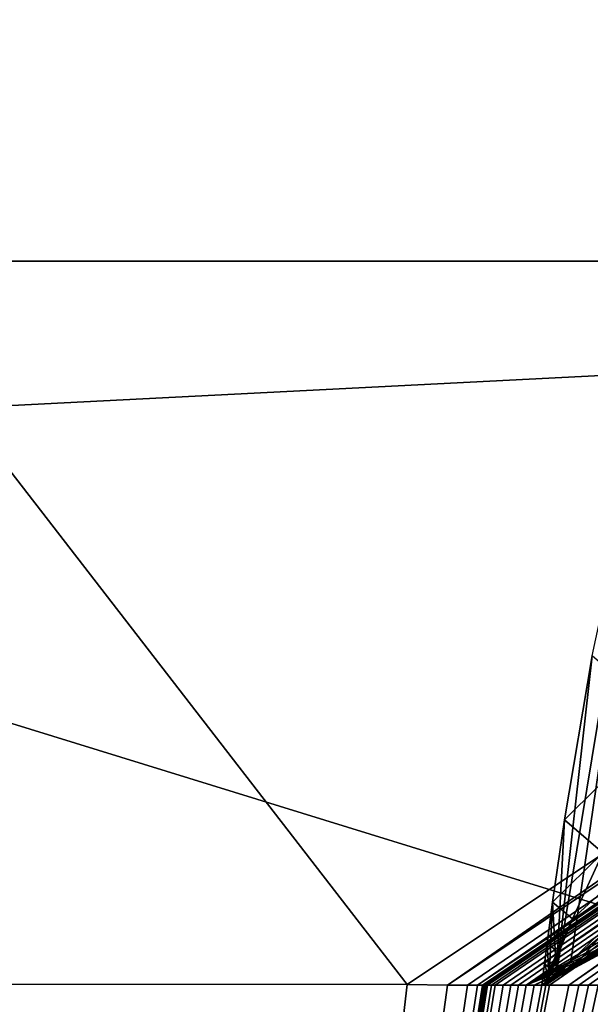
# Model space of a CAD drawing. Header units: metres. Extents: x 0 to 903, y -903 to 0.
# Tile 34 of 253: x 56.34 to 59.4, y -248.29 to -243.01. Entities that reach past the tile are written whole.
import ezdxf

# ---------------------------------------------------------------- set-up
doc = ezdxf.new("R2010")
doc.units = ezdxf.units.M

msp = doc.modelspace()

# ---------------------------------------------------------------- linework, layer by layer
at = {"layer": 'top'}
for points in [[(56.582916, -260.638489, 886.756042), (66.105843, -238.295258, 841.579407), (68.198532, -236.636642, 887.077698)], [(57.706783, -261.458008, 932.164246), (56.582916, -260.638489, 886.756042), (68.198532, -236.636642, 887.077698)], [(68.198532, -236.636642, 887.077698), (69.975159, -236.880447, 932.550049), (57.706783, -261.458008, 932.164246)], [(69.975159, -236.880447, 932.550049), (70.440567, -238.402557, 955.232056), (57.706783, -261.458008, 932.164246)], [(54.986488, -261.811066, 841.331909), (66.105843, -238.295258, 841.579407), (56.582916, -260.638489, 886.756042)], [(63.443642, -242.390198, 796.162354), (66.105843, -238.295258, 841.579407), (54.986488, -261.811066, 841.331909)], [(61.122116, -251.154343, 661.569153), (66.588646, -238.33371, 706.081116), (56.306564, -258.0224, 706.032776)], [(56.306564, -258.0224, 706.032776), (66.588646, -238.33371, 706.081116), (60.178795, -248.986176, 750.940918)], [(57.706783, -261.458008, 932.164246), (70.440567, -238.402557, 955.232056), (58.537857, -265.13623, 977.415955)], [(70.440567, -238.402557, 955.232056), (70.70665, -240.725616, 977.855347), (58.537857, -265.13623, 977.415955)], [(51.56432, -245.317902, 228.596802), (51.557915, -239.314407, 226.902679), (103.940552, -242.650131, 237.516327)], [(68.97316, -239.308945, 2020.520264), (51.564125, -239.308899, 2023.590088), (64.718933, -243.973892, 2019.135254)], [(51.564125, -239.308899, 2023.590088), (58.419704, -248.179916, 2018.239624), (64.718933, -243.973892, 2019.135254)], [(51.564125, -239.308899, 2023.590088), (51.564159, -248.175079, 2019.448486), (58.419704, -248.179916, 2018.239624)], [(58.537857, -265.13623, 977.415955), (70.70665, -240.725616, 977.855347), (60.12051, -270.957214, 1022.408875)], [(35.76218, -309.819092, 661.837402), (181.154114, -273.930634, 658.030212), (152.154388, -240.85585, 658.789612)], [(47.014355, -279.947052, 661.542725), (35.76218, -309.819092, 661.837402), (152.154388, -240.85585, 658.789612)], [(152.154388, -240.85585, 658.789612), (75.321487, -242.681458, 660.801575), (47.014355, -279.947052, 661.542725)], [(60.178795, -248.986176, 750.940918), (63.443642, -242.390198, 796.162354), (52.875401, -265.133575, 795.994263)], [(52.875401, -265.133575, 795.994263), (63.443642, -242.390198, 796.162354), (54.986488, -261.811066, 841.331909)], [(51.56432, -245.317902, 228.596802), (103.940552, -242.650131, 237.516327), (110.645126, -263.57016, 244.626434)], [(75.321487, -242.681458, 660.801575), (61.069084, -251.280319, 661.174744), (47.014355, -279.947052, 661.542725)], [(64.00872, -243.515701, 2017.009888), (59.306103, -247.829453, 2014.023315), (59.162407, -248.184052, 2013.698242)], [(64.753784, -243.88147, 2016.220459), (64.00872, -243.515701, 2017.009888), (59.162407, -248.184052, 2013.698242)], [(59.468761, -247.475281, 2014.282349), (59.306103, -247.829453, 2014.023315), (64.00872, -243.515701, 2017.009888)], [(59.162407, -248.184052, 2013.698242), (65.185486, -243.991211, 2015.169189), (64.753784, -243.88147, 2016.220459)], [(64.718933, -243.973892, 2019.135254), (58.419704, -248.179916, 2018.239624), (58.636597, -248.184113, 2016.922607)], [(64.718933, -243.973892, 2019.135254), (58.636597, -248.184113, 2016.922607), (64.91964, -243.971695, 2017.404785)], [(64.91964, -243.971695, 2017.404785), (58.636597, -248.184113, 2016.922607), (58.743599, -248.184082, 2016.265869)], [(58.743599, -248.184082, 2016.265869), (58.797104, -248.184067, 2015.9375), (64.91964, -243.971695, 2017.404785)], [(58.797104, -248.184067, 2015.9375), (65.085136, -243.96489, 2016.063354), (64.91964, -243.971695, 2017.404785)], [(58.797104, -248.184067, 2015.9375), (58.823853, -248.184067, 2015.773315), (65.085136, -243.96489, 2016.063354)], [(58.823853, -248.184067, 2015.773315), (58.827198, -248.184067, 2015.752808), (65.085136, -243.96489, 2016.063354)], [(65.085136, -243.96489, 2016.063354), (58.827198, -248.184067, 2015.752808), (58.83054, -248.184067, 2015.7323)], [(58.83054, -248.184067, 2015.7323), (58.831379, -248.184067, 2015.727173), (65.085136, -243.96489, 2016.063354)], [(58.831379, -248.184067, 2015.727173), (58.831795, -248.184067, 2015.724609), (65.085136, -243.96489, 2016.063354)], [(65.085136, -243.96489, 2016.063354), (58.831795, -248.184067, 2015.724609), (58.832214, -248.184067, 2015.722046)], [(58.832214, -248.184067, 2015.722046), (58.833885, -248.184067, 2015.711792), (65.085136, -243.96489, 2016.063354)], [(58.833885, -248.184067, 2015.711792), (58.837231, -248.184067, 2015.691284), (65.085136, -243.96489, 2016.063354)], [(65.085136, -243.96489, 2016.063354), (58.837231, -248.184067, 2015.691284), (58.843918, -248.184067, 2015.650269)], [(58.843918, -248.184067, 2015.650269), (58.84726, -248.184052, 2015.629761), (65.085136, -243.96489, 2016.063354)], [(58.84726, -248.184052, 2015.629761), (58.848934, -248.184052, 2015.619507), (65.085136, -243.96489, 2016.063354)], [(65.085136, -243.96489, 2016.063354), (58.848934, -248.184052, 2015.619507), (58.850716, -248.184052, 2015.608521)], [(58.850716, -248.184052, 2015.608521), (58.87151, -248.184052, 2015.480957), (65.085136, -243.96489, 2016.063354)], [(58.87151, -248.184052, 2015.480957), (58.8923, -248.184052, 2015.353271), (65.085136, -243.96489, 2016.063354)], [(65.085136, -243.96489, 2016.063354), (58.8923, -248.184052, 2015.353271), (58.933887, -248.184036, 2015.098145)], [(58.933887, -248.184036, 2015.098145), (58.975471, -248.184021, 2014.842896), (65.085136, -243.96489, 2016.063354)], [(58.975471, -248.184021, 2014.842896), (65.169365, -243.962006, 2015.389648), (65.085136, -243.96489, 2016.063354)], [(58.975471, -248.184021, 2014.842896), (59.017063, -248.184021, 2014.587646), (65.169365, -243.962006, 2015.389648)], [(59.017063, -248.184021, 2014.587646), (59.058659, -248.184006, 2014.33252), (65.169365, -243.962006, 2015.389648)], [(65.169365, -243.962006, 2015.389648), (59.058659, -248.184006, 2014.33252), (62.303337, -246.259506, 2014.428589)], [(59.183411, -248.184067, 2013.570435), (65.264938, -243.958527, 2014.639282), (59.162407, -248.184052, 2013.698242)], [(65.264938, -243.958527, 2014.639282), (65.235435, -243.976318, 2014.887695), (59.162407, -248.184052, 2013.698242)], [(59.162407, -248.184052, 2013.698242), (65.235435, -243.976318, 2014.887695), (65.185486, -243.991211, 2015.169189)], [(65.300468, -243.958832, 2014.339355), (65.264938, -243.958527, 2014.639282), (59.183411, -248.184067, 2013.570435)], [(59.286884, -248.183914, 2012.93042), (65.300468, -243.958832, 2014.339355), (59.183411, -248.184067, 2013.570435)], [(59.339428, -248.18396, 2012.610229), (65.387344, -243.956192, 2013.666016), (59.286884, -248.183914, 2012.93042)], [(65.387344, -243.956192, 2013.666016), (65.300468, -243.958832, 2014.339355), (59.286884, -248.183914, 2012.93042)], [(59.339428, -248.18396, 2012.610229), (59.391491, -248.183929, 2012.290161), (65.387344, -243.956192, 2013.666016)], [(59.391491, -248.183929, 2012.290161), (59.443569, -248.183914, 2011.970093), (65.387344, -243.956192, 2013.666016)], [(59.297577, -248.056091, 2013.92627), (59.220203, -248.119736, 2013.866089), (59.789856, -244.663727, 2014.891479)], [(59.789856, -244.663727, 2014.891479), (59.220203, -248.119736, 2013.866089), (59.411221, -246.418594, 2014.352051)], [(59.452259, -247.927795, 2014.045776), (59.297577, -248.056091, 2013.92627), (59.789856, -244.663727, 2014.891479)], [(51.564274, -266.150391, 234.471405), (51.56432, -245.317902, 228.596802), (110.645126, -263.57016, 244.626434)], [(59.058659, -248.184006, 2014.33252), (60.742268, -247.271454, 2014.178589), (62.303337, -246.259506, 2014.428589)], [(59.220203, -248.119736, 2013.866089), (59.262875, -247.298721, 2014.06897), (59.411221, -246.418594, 2014.352051)], [(59.411221, -246.418594, 2014.352051), (59.262875, -247.298721, 2014.06897), (59.805805, -246.759628, 2014.783691)], [(59.262875, -247.298721, 2014.06897), (59.468761, -247.475281, 2014.282349), (59.805805, -246.759628, 2014.783691)], [(59.327297, -248.075348, 2013.9729), (61.542332, -246.779892, 2014.20166), (59.531994, -247.965118, 2014.000977)], [(59.327297, -248.075348, 2013.9729), (60.754234, -247.27301, 2014.086182), (61.542332, -246.779892, 2014.20166)], [(60.742268, -247.271454, 2014.178589), (59.058659, -248.184006, 2014.33252), (59.939484, -247.740433, 2014.056763)], [(59.468761, -247.475281, 2014.282349), (59.262875, -247.298721, 2014.06897), (59.199043, -247.739044, 2013.924194)], [(59.199043, -247.739044, 2013.924194), (59.262875, -247.298721, 2014.06897), (59.220203, -248.119736, 2013.866089)], [(59.546665, -247.968124, 2013.9104), (60.754234, -247.27301, 2014.086182), (59.327297, -248.075348, 2013.9729)], [(59.306103, -247.829453, 2014.023315), (59.468761, -247.475281, 2014.282349), (59.199043, -247.739044, 2013.924194)], [(59.939484, -247.740433, 2014.056763), (59.058659, -248.184006, 2014.33252), (59.532135, -247.965195, 2014.00061)], [(59.181507, -248.151428, 2013.835815), (59.169727, -247.959213, 2013.850952), (59.199043, -247.739044, 2013.924194)], [(59.199043, -247.739044, 2013.924194), (59.169727, -247.959213, 2013.850952), (59.306103, -247.829453, 2014.023315)], [(59.220203, -248.119736, 2013.866089), (59.181507, -248.151428, 2013.835815), (59.199043, -247.739044, 2013.924194)], [(59.306103, -247.829453, 2014.023315), (59.226265, -248.005569, 2013.891724), (59.162407, -248.184052, 2013.698242)], [(59.169727, -247.959213, 2013.850952), (59.226265, -248.005569, 2013.891724), (59.306103, -247.829453, 2014.023315)], [(59.323284, -248.069458, 2013.903442), (59.297577, -248.056091, 2013.92627), (59.452259, -247.927795, 2014.045776)], [(59.502644, -247.953781, 2013.998901), (59.323284, -248.069458, 2013.903442), (59.452259, -247.927795, 2014.045776)], [(59.340672, -248.076202, 2013.875122), (59.323284, -248.069458, 2013.903442), (59.502644, -247.953781, 2013.998901)], [(59.537197, -247.966858, 2013.939087), (59.340672, -248.076202, 2013.875122), (59.502644, -247.953781, 2013.998901)], [(59.058659, -248.184006, 2014.33252), (59.327312, -248.075363, 2013.9729), (59.532135, -247.965195, 2014.00061)], [(59.181507, -248.151428, 2013.835815), (59.15572, -248.06929, 2013.814209), (59.169727, -247.959213, 2013.850952)], [(59.15572, -248.06929, 2013.814209), (59.226265, -248.005569, 2013.891724), (59.169727, -247.959213, 2013.850952)], [(59.226265, -248.005569, 2013.891724), (59.15572, -248.06929, 2013.814209), (59.186718, -248.093399, 2013.825439)], [(59.162407, -248.184052, 2013.698242), (59.226265, -248.005569, 2013.891724), (59.186718, -248.093399, 2013.825439)], [(59.22467, -248.129868, 2013.95874), (59.344975, -248.076874, 2013.864014), (59.546665, -247.968124, 2013.9104)], [(59.22467, -248.129868, 2013.95874), (59.546665, -247.968124, 2013.9104), (59.327297, -248.075348, 2013.9729)], [(59.429718, -248.020432, 2013.987183), (59.327297, -248.075348, 2013.9729), (59.531937, -247.965118, 2014.001343)], [(59.531937, -247.965118, 2014.001343), (59.327297, -248.075348, 2013.9729), (59.531994, -247.965118, 2014.000977)], [(59.327312, -248.075363, 2013.9729), (59.531948, -247.965134, 2014.001343), (59.532017, -247.965164, 2014.001099)], [(59.531948, -247.965134, 2014.001343), (59.327312, -248.075363, 2013.9729), (59.429726, -248.020447, 2013.987183)], [(59.532135, -247.965195, 2014.00061), (59.327312, -248.075363, 2013.9729), (59.532017, -247.965164, 2014.001099)], [(59.3433, -248.076767, 2013.868774), (59.340672, -248.076202, 2013.875122), (59.537197, -247.966858, 2013.939087)], [(59.546665, -247.968124, 2013.9104), (59.3433, -248.076767, 2013.868774), (59.537197, -247.966858, 2013.939087)], [(59.344975, -248.076874, 2013.864014), (59.3433, -248.076767, 2013.868774), (59.546665, -247.968124, 2013.9104)], [(59.220203, -248.119736, 2013.866089), (59.297577, -248.056091, 2013.92627), (59.233437, -248.126724, 2013.855347)], [(59.297577, -248.056091, 2013.92627), (59.323284, -248.069458, 2013.903442), (59.233437, -248.126724, 2013.855347)], [(59.327297, -248.075363, 2013.9729), (59.327293, -248.075363, 2013.9729), (59.429718, -248.020432, 2013.987183)], [(59.327293, -248.075363, 2013.9729), (59.327293, -248.075363, 2013.9729), (59.429718, -248.020432, 2013.987183)], [(59.429718, -248.020432, 2013.987183), (59.327293, -248.075363, 2013.9729), (59.327297, -248.075363, 2013.9729)], [(59.429718, -248.020432, 2013.987183), (59.429718, -248.020447, 2013.987183), (59.327297, -248.075363, 2013.9729)], [(59.327297, -248.075363, 2013.9729), (59.327297, -248.075348, 2013.9729), (59.429718, -248.020432, 2013.987183)], [(59.429718, -248.020447, 2013.987183), (59.327297, -248.075363, 2013.9729), (59.429718, -248.020447, 2013.987183)], [(59.429718, -248.020447, 2013.987183), (59.327297, -248.075363, 2013.9729), (59.429718, -248.020447, 2013.987183)], [(59.327297, -248.075363, 2013.9729), (59.327297, -248.075363, 2013.9729), (59.429718, -248.020447, 2013.987183)], [(59.429718, -248.020447, 2013.987183), (59.327297, -248.075363, 2013.9729), (59.429718, -248.020447, 2013.987183)], [(59.429718, -248.020447, 2013.987183), (59.327301, -248.075363, 2013.9729), (59.327297, -248.075363, 2013.9729)], [(59.327301, -248.075363, 2013.9729), (59.327301, -248.075363, 2013.9729), (59.429722, -248.020447, 2013.987183)], [(59.327301, -248.075363, 2013.9729), (59.429718, -248.020447, 2013.987183), (59.429722, -248.020447, 2013.987183)], [(59.327312, -248.075363, 2013.9729), (59.327301, -248.075363, 2013.9729), (59.429726, -248.020447, 2013.987183)], [(59.429726, -248.020447, 2013.987183), (59.327301, -248.075363, 2013.9729), (59.429722, -248.020447, 2013.987183)], [(59.058659, -248.184006, 2014.33252), (59.099964, -248.183868, 2014.076782), (59.327312, -248.075363, 2013.9729)], [(59.099964, -248.183868, 2014.076782), (59.276009, -248.102661, 2013.96582), (59.327312, -248.075363, 2013.9729)], [(59.276009, -248.102661, 2013.96582), (59.099964, -248.183868, 2014.076782), (59.22467, -248.129868, 2013.95874)], [(59.142071, -248.184128, 2013.822754), (59.344975, -248.076874, 2013.864014), (59.22467, -248.129868, 2013.95874)], [(59.29443, -248.103806, 2013.852417), (59.344975, -248.076874, 2013.864014), (59.142071, -248.184128, 2013.822754)], [(59.243839, -248.130646, 2013.84082), (59.29443, -248.103806, 2013.852417), (59.142071, -248.184128, 2013.822754)], [(59.186718, -248.093399, 2013.825439), (59.15572, -248.06929, 2013.814209), (59.14888, -248.124329, 2013.795654)], [(59.15572, -248.06929, 2013.814209), (59.181507, -248.151428, 2013.835815), (59.14888, -248.124329, 2013.795654)], [(59.14888, -248.124329, 2013.795654), (59.167042, -248.137238, 2013.792114), (59.186718, -248.093399, 2013.825439)], [(59.167042, -248.137238, 2013.792114), (59.162407, -248.184052, 2013.698242), (59.186718, -248.093399, 2013.825439)], [(59.22467, -248.129868, 2013.95874), (59.327297, -248.075348, 2013.9729), (59.22467, -248.129868, 2013.95874)], [(59.327297, -248.075348, 2013.9729), (59.327297, -248.075363, 2013.9729), (59.22467, -248.129868, 2013.95874)], [(59.327297, -248.075363, 2013.9729), (59.276009, -248.102661, 2013.96582), (59.22467, -248.129868, 2013.95874)], [(59.22467, -248.129868, 2013.95874), (59.22467, -248.129868, 2013.95874), (59.276009, -248.102661, 2013.96582)], [(59.22467, -248.129868, 2013.95874), (59.276009, -248.102661, 2013.96582), (59.276009, -248.102661, 2013.96582)], [(59.276009, -248.102661, 2013.96582), (59.22467, -248.129868, 2013.95874), (59.22467, -248.129868, 2013.95874)], [(59.22467, -248.129868, 2013.95874), (59.22467, -248.129868, 2013.95874), (59.276009, -248.102661, 2013.96582)], [(59.22467, -248.129868, 2013.95874), (59.276009, -248.102661, 2013.96582), (59.276009, -248.102661, 2013.96582)], [(59.276009, -248.102661, 2013.96582), (59.22467, -248.129868, 2013.95874), (59.276009, -248.102661, 2013.96582)], [(59.22467, -248.129868, 2013.95874), (59.22467, -248.129868, 2013.95874), (59.276009, -248.102661, 2013.96582)], [(59.233437, -248.126724, 2013.855347), (59.323284, -248.069458, 2013.903442), (59.242146, -248.13028, 2013.843018)], [(59.242146, -248.13028, 2013.843018), (59.323284, -248.069458, 2013.903442), (59.291431, -248.103287, 2013.859131)], [(59.242146, -248.13028, 2013.843018), (59.291431, -248.103287, 2013.859131), (59.243317, -248.130569, 2013.841064)], [(59.291431, -248.103287, 2013.859131), (59.293331, -248.103729, 2013.854858), (59.243317, -248.130569, 2013.841064)], [(59.243317, -248.130569, 2013.841064), (59.293331, -248.103729, 2013.854858), (59.243839, -248.130646, 2013.84082)], [(59.293331, -248.103729, 2013.854858), (59.29443, -248.103806, 2013.852417), (59.243839, -248.130646, 2013.84082)], [(59.327312, -248.075363, 2013.9729), (59.276009, -248.102661, 2013.96582), (59.327301, -248.075363, 2013.9729)], [(59.276009, -248.102661, 2013.96582), (59.327301, -248.075363, 2013.9729), (59.327301, -248.075363, 2013.9729)], [(59.327301, -248.075363, 2013.9729), (59.276009, -248.102661, 2013.96582), (59.327297, -248.075363, 2013.9729)], [(59.327297, -248.075363, 2013.9729), (59.276009, -248.102661, 2013.96582), (59.327297, -248.075363, 2013.9729)], [(59.276009, -248.102661, 2013.96582), (59.276009, -248.102661, 2013.96582), (59.327297, -248.075363, 2013.9729)], [(59.276009, -248.102661, 2013.96582), (59.276009, -248.102661, 2013.96582), (59.327297, -248.075363, 2013.9729)], [(59.276009, -248.102661, 2013.96582), (59.327293, -248.075363, 2013.9729), (59.327297, -248.075363, 2013.9729)], [(59.327293, -248.075363, 2013.9729), (59.276009, -248.102661, 2013.96582), (59.327297, -248.075363, 2013.9729)], [(59.327293, -248.075363, 2013.9729), (59.327293, -248.075363, 2013.9729), (59.276009, -248.102661, 2013.96582)], [(59.276009, -248.102661, 2013.96582), (59.276009, -248.102661, 2013.96582), (59.327293, -248.075363, 2013.9729)], [(59.323284, -248.069458, 2013.903442), (59.340672, -248.076202, 2013.875122), (59.291431, -248.103287, 2013.859131)], [(59.291431, -248.103287, 2013.859131), (59.340672, -248.076202, 2013.875122), (59.293331, -248.103729, 2013.854858)], [(59.340672, -248.076202, 2013.875122), (59.3433, -248.076767, 2013.868774), (59.293331, -248.103729, 2013.854858)], [(59.293331, -248.103729, 2013.854858), (59.3433, -248.076767, 2013.868774), (59.29443, -248.103806, 2013.852417)], [(59.3433, -248.076767, 2013.868774), (59.344975, -248.076874, 2013.864014), (59.29443, -248.103806, 2013.852417)], [(59.099964, -248.183868, 2014.076782), (59.142071, -248.184128, 2013.822754), (59.22467, -248.129868, 2013.95874)], [(59.099964, -248.183868, 2014.076782), (59.22467, -248.129868, 2013.95874), (59.22467, -248.129868, 2013.95874)], [(59.22467, -248.129868, 2013.95874), (59.22467, -248.129868, 2013.95874), (59.099964, -248.183868, 2014.076782)], [(59.22467, -248.129868, 2013.95874), (59.099964, -248.183868, 2014.076782), (59.22467, -248.129868, 2013.95874)], [(59.099964, -248.183868, 2014.076782), (59.22467, -248.129868, 2013.95874), (59.22467, -248.129868, 2013.95874)], [(59.22467, -248.129868, 2013.95874), (59.22467, -248.129868, 2013.95874), (59.099964, -248.183868, 2014.076782)], [(59.14888, -248.124329, 2013.795654), (59.181507, -248.151428, 2013.835815), (59.142071, -248.184128, 2013.822754)], [(59.142071, -248.184128, 2013.822754), (59.162407, -248.184052, 2013.698242), (59.14888, -248.124329, 2013.795654)], [(59.193199, -248.157364, 2013.829102), (59.243839, -248.130646, 2013.84082), (59.142071, -248.184128, 2013.822754)], [(59.181507, -248.151428, 2013.835815), (59.188469, -248.155212, 2013.831299), (59.142071, -248.184128, 2013.822754)], [(59.142071, -248.184128, 2013.822754), (59.188469, -248.155212, 2013.831299), (59.192818, -248.15715, 2013.827026)], [(59.192818, -248.15715, 2013.827026), (59.193199, -248.157364, 2013.829102), (59.142071, -248.184128, 2013.822754)], [(59.162407, -248.184052, 2013.698242), (59.167042, -248.137238, 2013.792114), (59.14888, -248.124329, 2013.795654)], [(59.188469, -248.155212, 2013.831299), (59.181507, -248.151428, 2013.835815), (59.220203, -248.119736, 2013.866089)], [(59.233437, -248.126724, 2013.855347), (59.188469, -248.155212, 2013.831299), (59.220203, -248.119736, 2013.866089)], [(59.188469, -248.155212, 2013.831299), (59.233437, -248.126724, 2013.855347), (59.192818, -248.15715, 2013.827026)], [(59.192818, -248.15715, 2013.827026), (59.233437, -248.126724, 2013.855347), (59.242146, -248.13028, 2013.843018)], [(59.243317, -248.130569, 2013.841064), (59.192818, -248.15715, 2013.827026), (59.242146, -248.13028, 2013.843018)], [(59.193199, -248.157364, 2013.829102), (59.192818, -248.15715, 2013.827026), (59.243317, -248.130569, 2013.841064)], [(59.243839, -248.130646, 2013.84082), (59.193199, -248.157364, 2013.829102), (59.243317, -248.130569, 2013.841064)], [(58.419704, -248.179916, 2018.239624), (51.564159, -248.175079, 2019.448486), (57.264988, -258.175079, 2018.443237)], [(51.564159, -248.175079, 2019.448486), (51.56419, -258.175079, 2019.448486), (57.264988, -258.175079, 2018.443237)], [(61.357101, -258.175049, 1992.431152), (60.015133, -248.179474, 2008.448486), (57.264988, -258.175079, 2018.443237)], [(60.015133, -248.179474, 2008.448486), (59.600105, -248.183884, 2011.009644), (57.264988, -258.175079, 2018.443237)], [(57.264988, -258.175079, 2018.443237), (58.636597, -248.184113, 2016.922607), (58.419704, -248.179916, 2018.239624)], [(59.142071, -248.184128, 2013.822754), (59.099964, -248.183868, 2014.076782), (57.264988, -258.175079, 2018.443237)], [(57.264988, -258.175079, 2018.443237), (59.099964, -248.183868, 2014.076782), (59.058659, -248.184006, 2014.33252)], [(57.264988, -258.175079, 2018.443237), (59.600105, -248.183884, 2011.009644), (59.547951, -248.183899, 2011.329834)], [(59.547951, -248.183899, 2011.329834), (59.521862, -248.183899, 2011.489868), (57.264988, -258.175079, 2018.443237)], [(59.521862, -248.183899, 2011.489868), (59.508816, -248.183899, 2011.569946), (57.264988, -258.175079, 2018.443237)], [(57.264988, -258.175079, 2018.443237), (59.508816, -248.183899, 2011.569946), (59.495766, -248.183899, 2011.649902)], [(59.495766, -248.183899, 2011.649902), (59.443569, -248.183914, 2011.970093), (57.264988, -258.175079, 2018.443237)], [(59.443569, -248.183914, 2011.970093), (59.391491, -248.183929, 2012.290161), (57.264988, -258.175079, 2018.443237)], [(59.339428, -248.18396, 2012.610229), (59.286884, -248.183914, 2012.93042), (57.264988, -258.175079, 2018.443237)], [(59.286884, -248.183914, 2012.93042), (59.183411, -248.184067, 2013.570435), (57.264988, -258.175079, 2018.443237)], [(57.264988, -258.175079, 2018.443237), (59.391491, -248.183929, 2012.290161), (59.339428, -248.18396, 2012.610229)], [(59.058659, -248.184006, 2014.33252), (59.017063, -248.184021, 2014.587646), (57.264988, -258.175079, 2018.443237)], [(59.017063, -248.184021, 2014.587646), (58.975471, -248.184021, 2014.842896), (57.264988, -258.175079, 2018.443237)], [(57.264988, -258.175079, 2018.443237), (58.975471, -248.184021, 2014.842896), (58.933887, -248.184036, 2015.098145)], [(58.933887, -248.184036, 2015.098145), (58.8923, -248.184052, 2015.353271), (57.264988, -258.175079, 2018.443237)], [(57.264988, -258.175079, 2018.443237), (59.183411, -248.184067, 2013.570435), (59.162407, -248.184052, 2013.698242)], [(59.162407, -248.184052, 2013.698242), (59.142071, -248.184128, 2013.822754), (57.264988, -258.175079, 2018.443237)], [(58.8923, -248.184052, 2015.353271), (58.87151, -248.184052, 2015.480957), (57.264988, -258.175079, 2018.443237)], [(57.264988, -258.175079, 2018.443237), (58.87151, -248.184052, 2015.480957), (58.850716, -248.184052, 2015.608521)], [(58.850716, -248.184052, 2015.608521), (58.848934, -248.184052, 2015.619507), (57.264988, -258.175079, 2018.443237)], [(58.848934, -248.184052, 2015.619507), (58.84726, -248.184052, 2015.629761), (57.264988, -258.175079, 2018.443237)], [(57.264988, -258.175079, 2018.443237), (58.84726, -248.184052, 2015.629761), (58.843918, -248.184067, 2015.650269)], [(58.843918, -248.184067, 2015.650269), (58.837231, -248.184067, 2015.691284), (57.264988, -258.175079, 2018.443237)], [(58.837231, -248.184067, 2015.691284), (58.833885, -248.184067, 2015.711792), (57.264988, -258.175079, 2018.443237)], [(57.264988, -258.175079, 2018.443237), (58.833885, -248.184067, 2015.711792), (58.832214, -248.184067, 2015.722046)], [(58.832214, -248.184067, 2015.722046), (58.831795, -248.184067, 2015.724609), (57.264988, -258.175079, 2018.443237)], [(58.831795, -248.184067, 2015.724609), (58.831379, -248.184067, 2015.727173), (57.264988, -258.175079, 2018.443237)], [(57.264988, -258.175079, 2018.443237), (58.831379, -248.184067, 2015.727173), (58.83054, -248.184067, 2015.7323)], [(58.83054, -248.184067, 2015.7323), (58.827198, -248.184067, 2015.752808), (57.264988, -258.175079, 2018.443237)], [(58.827198, -248.184067, 2015.752808), (58.823853, -248.184067, 2015.773315), (57.264988, -258.175079, 2018.443237)], [(57.264988, -258.175079, 2018.443237), (58.823853, -248.184067, 2015.773315), (58.797104, -248.184067, 2015.9375)], [(58.797104, -248.184067, 2015.9375), (58.743599, -248.184082, 2016.265869), (57.264988, -258.175079, 2018.443237)], [(58.743599, -248.184082, 2016.265869), (58.636597, -248.184113, 2016.922607), (57.264988, -258.175079, 2018.443237)]]:
    msp.add_3dface(points, dxfattribs=at)
at = {"layer": 'top0123413'}
for points in [[(50.608929, -232.939377, 160.059708), (75.496498, -229.329498, 117.524498), (50.278126, -244.304382, 160.059708)], [(75.496498, -229.329498, 117.524498), (74.938576, -244.304413, 117.34655), (50.278126, -244.304382, 160.059708)], [(52.338036, -233.040329, 163.059708), (52.007832, -244.304382, 163.059708), (77.234871, -229.483627, 120.501595)], [(77.234871, -229.483627, 120.501595), (52.007832, -244.304382, 163.059708), (76.680428, -244.304428, 120.325508)], [(50.277138, -837.064209, 160.059708), (50.278126, -244.304382, 160.059708), (74.938576, -244.304413, 117.34655)], [(78.807236, -783.456238, 110.644272), (50.277138, -837.064209, 160.059708), (74.938576, -244.304413, 117.34655)], [(76.680428, -244.304428, 120.325508), (52.007832, -244.304382, 163.059708), (52.009186, -838.691467, 163.059708)], [(80.562805, -785.039307, 113.603523), (76.680428, -244.304428, 120.325508), (52.009186, -838.691467, 163.059708)]]:
    msp.add_3dface(points, dxfattribs=at)

doc.saveas('drawing.dxf')
